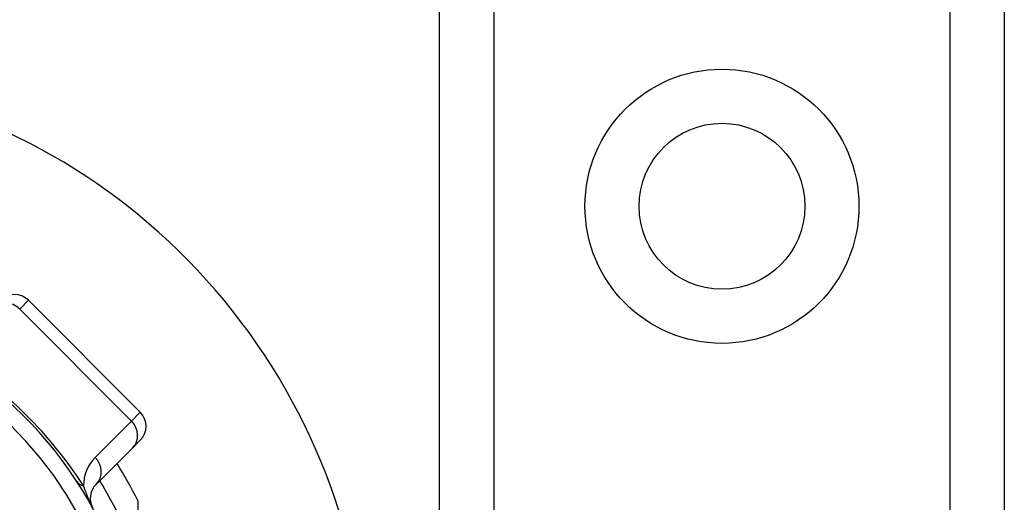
# Model space of a CAD drawing. Header units: inches. Extents: x 5 to 160, y 9 to 87.
# Tile 81 of 203: x 6.432 to 7.412, y 41.972 to 42.452. Entities that reach past the tile are written whole.
import ezdxf

# ---------------------------------------------------------------- set-up
doc = ezdxf.new("R2010")
doc.units = ezdxf.units.IN
doc.header["$MEASUREMENT"] = 0
doc.layers.add('Visible Edges(ANSI)', color=7, linetype='Continuous', lineweight=25)
doc.layers.add('Visible Tangent Edges(ANSI)', color=7, linetype='Continuous', lineweight=25)

msp = doc.modelspace()

# ---------------------------------------------------------------- linework, layer by layer
at = {"layer": 'Visible Edges(ANSI)'}
for p, q in [((6.85025, 22.21466), (6.85025, 61.33449)), ((7.41225, 61.33449), (7.41225, 22.21466)), ((6.55234, 42.06182), (6.44099, 42.17317)), ((6.55234, 42.03398), (6.54453, 42.02616)), ((6.50832, 41.98996), (6.54453, 42.02616)), ((6.54992, 41.97412), (6.54992, 41.88508))]:
    msp.add_line(p, q, dxfattribs=at)
at = {"layer": 'Visible Edges(ANSI)', "flags": 128}
msp.add_lwpolyline([(6.49126, 41.95884), (6.4792, 41.9794), (6.46615, 41.99885), (6.45281, 42.01639), (6.43853, 42.03301), (6.42243, 42.04972)], dxfattribs=at)
at = {"layer": 'Visible Edges(ANSI)'}
msp.add_circle((7.13125, 42.2667), 0.0825, dxfattribs=at)
for centre, radius, start, end in [((6.15425, 41.77458), 0.625, 244.87043, 115.12957), ((6.42707, 42.15925), 0.01969, 45, 135), ((6.15425, 41.77508), 0.39961, 16.35177, 70.83542), ((6.53842, 42.0479), 0.01969, 315, 45), ((6.15425, 41.77508), 0.44291, 26.70485, 32.16041), ((6.52224, 41.97604), 0.01969, 135, 208.6389)]:
    msp.add_arc(centre, radius, start, end, dxfattribs=at)
at = {"layer": 'Visible Tangent Edges(ANSI)'}
for p, q in [((6.9041, 61.33449), (6.9041, 22.21466)), ((7.3584, 22.21466), (7.3584, 61.33449)), ((6.44099, 42.17317), (6.4323, 42.16449)), ((6.4323, 42.16449), (6.54366, 42.05313)), ((6.54366, 42.05313), (6.55234, 42.06182)), ((6.54366, 42.05313), (6.50745, 42.01693))]:
    msp.add_line(p, q, dxfattribs=at)
at = {"layer": 'Visible Tangent Edges(ANSI)', "flags": 128}
msp.add_lwpolyline([(6.50245, 41.97179), (6.502, 41.9728), (6.50157, 41.97378), (6.50117, 41.97474), (6.50078, 41.97567), (6.5004, 41.97657), (6.50004, 41.97747), (6.49969, 41.97834), (6.49935, 41.9792), (6.49902, 41.98004), (6.4987, 41.98088), (6.49839, 41.9817), (6.49809, 41.98251), (6.49779, 41.98331), (6.4975, 41.9841), (6.49722, 41.98489), (6.49694, 41.98566), (6.49668, 41.98642), (6.49642, 41.98717), (6.49617, 41.98791), (6.49592, 41.98864)], dxfattribs=at)
at = {"layer": 'Visible Tangent Edges(ANSI)'}
msp.add_circle((7.13125, 42.2667), 0.13635, dxfattribs=at)
for centre, radius, start, end in [((6.12814, 41.74898), 0.43898, 33.09006, 56.90994), ((6.53529, 41.98909), 0.03937, 135, 180.65869), ((6.15425, 41.77508), 0.41929, 19.32408, 31.4236)]:
    msp.add_arc(centre, radius, start, end, dxfattribs=at)
for centre, major_axis, ratio, start_param, end_param in [((6.41925, 42.15144), (-0.01392, 0.01392), 0.937622, 4.712389, 6.283185), ((6.53061, 42.04008), (0.01392, -0.01392), 0.937622, 0, 1.570796), ((6.4944, 42.00388), (0.01392, -0.01392), 0.937622, 0, 1.570796), ((6.52203, 42.01474), (-0.03298, -0.02149), 0.48633, 0, 0.409204)]:
    msp.add_ellipse(centre, major_axis=major_axis, ratio=ratio, start_param=start_param, end_param=end_param, dxfattribs=at)

doc.saveas('drawing.dxf')
